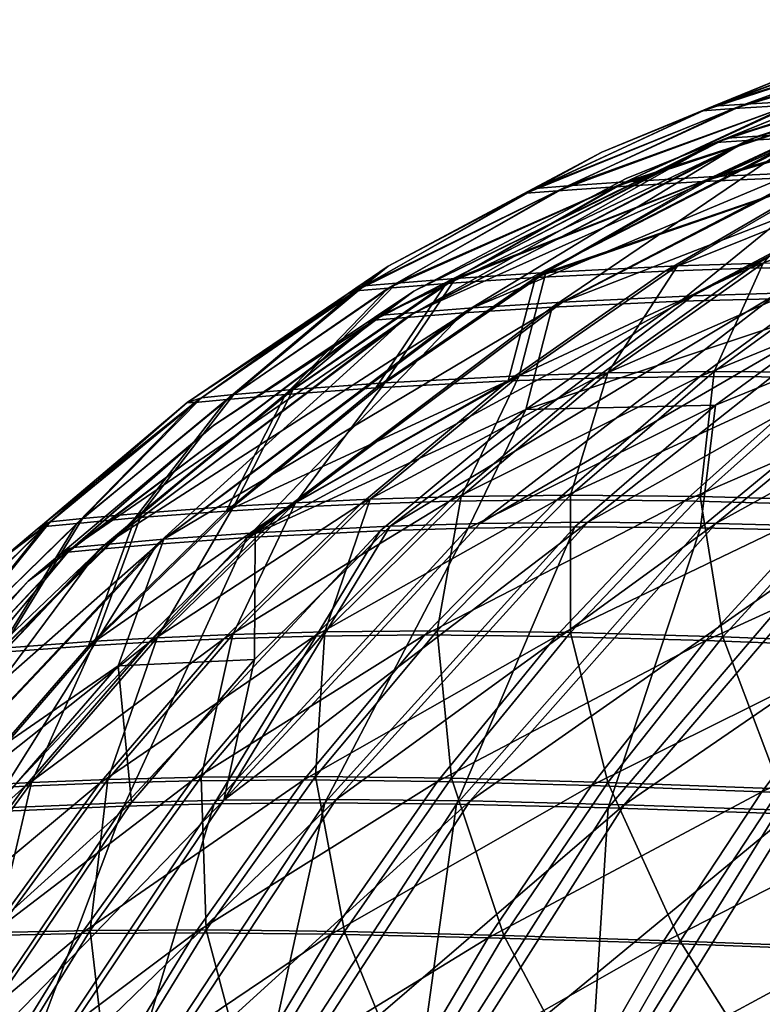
# Model space of a CAD drawing. Extents: x -850 to 850, y -465 to 0.
# Tile 18 of 125: x -604 to -550, y -108 to -36. Entities that reach past the tile are written whole.
import ezdxf

# ---------------------------------------------------------------- set-up
doc = ezdxf.new("R2010")
doc.units = 0
doc.linetypes.add('SOLIDLINE', pattern=[0])
doc.layers.add('BE3C_Lux_3440_1', color=252, linetype='SOLIDLINE')

msp = doc.modelspace()

# ---------------------------------------------------------------- linework, layer by layer
at = {"layer": 'BE3C_Lux_3440_1', "color": 252}
for points in [[(-552.543, -44.6424, -19.708), (-550.252, -44.5013, -41.665), (-524.265, -36.1944, -36.3724)], [(-552.543, -44.6424, -19.708), (-524.265, -36.1944, -36.3724), (-526.464, -36.2832, -17.2239)], [(-543.718, -41.1013, -0.00003), (-552.543, -44.6424, -19.708), (-526.464, -36.2832, -17.2239)], [(-527.408, -36.5056, 17.1982), (-525.233, -36.4164, 36.3328), (-551.056, -44.8212, 41.56)], [(-525.233, -36.4164, 36.3328), (-546.986, -44.5846, 63.5286), (-551.056, -44.8212, 41.56)], [(-550.252, -44.5013, -41.665), (-546.134, -44.2648, -63.6801), (-520.367, -36.0422, -55.509)], [(-550.252, -44.5013, -41.665), (-520.367, -36.0422, -55.509), (-524.265, -36.1944, -36.3724)], [(-543.718, -41.1013, -0.00003), (-527.408, -36.5056, 17.1982), (-553.32, -44.9623, 19.6518)], [(-527.408, -36.5056, 17.1982), (-551.056, -44.8212, 41.56), (-553.32, -44.9623, 19.6518)], [(-551.182, -42.1837, -41.7788), (-538.039, -37.3976, -39.1139), (-533.993, -37.2008, -59.7516)], [(-547.032, -41.9387, -63.8594), (-551.182, -42.1837, -41.7788), (-533.993, -37.2008, -59.7516)], [(-541.183, -37.7948, 18.4676), (-554.281, -42.6548, 19.705), (-538.942, -37.6779, 39.0432)], [(-538.942, -37.6779, 39.0432), (-554.281, -42.6548, 19.705), (-551.998, -42.5083, 41.6741)], [(-541.183, -37.7948, 18.4676), (-545.4, -39.0387, -0.00004), (-554.281, -42.6548, 19.705)], [(-551.182, -42.1837, -41.7788), (-553.492, -42.3301, -19.7611), (-538.039, -37.3976, -39.1139)], [(-553.492, -42.3301, -19.7611), (-540.305, -37.514, -18.5077), (-538.039, -37.3976, -39.1139)], [(-553.492, -42.3301, -19.7611), (-545.4, -39.0387, -0.00004), (-540.305, -37.514, -18.5077)], [(-538.942, -37.6779, 39.0432), (-551.998, -42.5083, 41.6741), (-534.941, -37.4804, 59.6541)], [(-534.941, -37.4804, 59.6541), (-551.998, -42.5083, 41.6741), (-547.896, -42.2631, 63.7086)], [(-554.06, -42.5791, -0.00005), (-554.281, -42.6548, 19.705), (-545.4, -39.0387, -0.00004)], [(-554.06, -42.5791, -0.00005), (-545.4, -39.0387, -0.00004), (-553.492, -42.3301, -19.7611)], [(-540.75, -41.6142, -85.8528), (-531.811, -41.2436, -107.56), (-553.392, -47.4486, -91.308)], [(-531.811, -41.2436, -107.56), (-544.111, -47.0256, -114.434), (-553.392, -47.4486, -91.308)], [(-543.718, -41.1013, -0.00003), (-553.32, -44.9623, 19.6518), (-553.108, -44.8853, -0.00003)], [(-553.108, -44.8853, -0.00003), (-552.543, -44.6424, -19.708), (-543.718, -41.1013, -0.00003)], [(-566.415, -48.3053, -21.0023), (-553.492, -42.3301, -19.7611), (-551.182, -42.1837, -41.7788)], [(-564.073, -48.1276, -44.4059), (-566.415, -48.3053, -21.0023), (-551.182, -42.1837, -41.7788)], [(-564.073, -48.1276, -44.4059), (-551.182, -42.1837, -41.7788), (-547.032, -41.9387, -63.8594)], [(-547.032, -41.9387, -63.8594), (-559.845, -47.8326, -67.8922), (-564.073, -48.1276, -44.4059)], [(-547.896, -42.2631, 63.7086), (-560.616, -48.1874, 67.6865), (-541.689, -41.9384, 85.6609)], [(-541.689, -41.9384, 85.6609), (-560.616, -48.1874, 67.6865), (-554.245, -47.804, 91.0409)], [(-540.75, -41.6142, -85.8528), (-553.392, -47.4486, -91.308), (-559.845, -47.8326, -67.8922)], [(-547.032, -41.9387, -63.8594), (-540.75, -41.6142, -85.8528), (-559.845, -47.8326, -67.8922)], [(-541.689, -41.9384, 85.6609), (-554.245, -47.804, 91.0409), (-532.862, -41.5672, 107.338)], [(-532.862, -41.5672, 107.338), (-554.245, -47.804, 91.0409), (-545.09, -47.3808, 114.116)], [(-554.281, -42.6548, 19.705), (-567.106, -48.6588, 20.9296), (-551.998, -42.5083, 41.6741)], [(-551.998, -42.5083, 41.6741), (-567.106, -48.6588, 20.9296), (-564.793, -48.4817, 44.266)], [(-554.281, -42.6548, 19.705), (-561.593, -45.6591, -0.00006), (-567.106, -48.6588, 20.9296)], [(-566.415, -48.3053, -21.0023), (-561.593, -45.6591, -0.00006), (-553.492, -42.3301, -19.7611)], [(-551.998, -42.5083, 41.6741), (-564.793, -48.4817, 44.266), (-547.896, -42.2631, 63.7086)], [(-547.896, -42.2631, 63.7086), (-564.793, -48.4817, 44.266), (-560.616, -48.1874, 67.6865)], [(-554.842, -42.899, -0.00005), (-553.492, -42.3301, -19.7611), (-561.593, -45.6591, -0.00006)], [(-554.842, -42.899, -0.00005), (-561.593, -45.6591, -0.00006), (-554.281, -42.6548, 19.705)], [(-554.842, -42.899, -0.00005), (-554.06, -42.5791, -0.00005), (-553.492, -42.3301, -19.7611)], [(-554.06, -42.5791, -0.00005), (-554.842, -42.899, -0.00005), (-554.281, -42.6548, 19.705)], [(-554.987, -56.1242, -120.543), (-531.021, -43.59, -107.213), (-564.459, -56.5741, -96.2203)], [(-531.021, -43.59, -107.213), (-539.898, -43.9507, -85.5988), (-564.459, -56.5741, -96.2203)], [(-548.798, -55.9243, -132.4), (-531.021, -43.59, -107.213), (-554.987, -56.1242, -120.543)], [(-575.223, -57.3197, -46.8112), (-546.134, -44.2648, -63.6801), (-550.252, -44.5013, -41.665)], [(-570.98, -56.9935, -71.5573), (-546.134, -44.2648, -63.6801), (-575.223, -57.3197, -46.8112)], [(-539.898, -43.9507, -85.5988), (-546.134, -44.2648, -63.6801), (-570.98, -56.9935, -71.5573)], [(-564.459, -56.5741, -96.2203), (-539.898, -43.9507, -85.5988), (-570.98, -56.9935, -71.5573)], [(-555.874, -56.4898, 120.132), (-565.209, -56.9392, 95.8791), (-540.825, -44.2704, 85.406)], [(-546.986, -44.5846, 63.5286), (-540.825, -44.2704, 85.406), (-565.209, -56.9392, 95.8791)], [(-532.06, -43.9094, 106.989), (-542.517, -56.1657, 143.345), (-555.874, -56.4898, 120.132)], [(-532.06, -43.9094, 106.989), (-555.874, -56.4898, 120.132), (-540.825, -44.2704, 85.406)], [(-578.142, -57.8774, 22.0563), (-575.27, -55.7686, -0.00003), (-553.32, -44.9623, 19.6518)], [(-553.32, -44.9623, 19.6518), (-575.832, -57.6812, 46.6358), (-578.142, -57.8774, 22.0563)], [(-577.561, -57.5172, -22.146), (-575.223, -57.3197, -46.8112), (-550.252, -44.5013, -41.665)], [(-577.561, -57.5172, -22.146), (-550.252, -44.5013, -41.665), (-552.543, -44.6424, -19.708)], [(-552.543, -44.6424, -19.708), (-575.27, -55.7686, -0.00003), (-577.561, -57.5172, -22.146)], [(-553.32, -44.9623, 19.6518), (-551.056, -44.8212, 41.56), (-575.832, -57.6812, 46.6358)], [(-551.056, -44.8212, 41.56), (-571.644, -57.3568, 71.2969), (-575.832, -57.6812, 46.6358)], [(-552.543, -44.6424, -19.708), (-559.818, -47.589, -0.00003), (-575.27, -55.7686, -0.00003)], [(-553.32, -44.9623, 19.6518), (-575.27, -55.7686, -0.00003), (-559.818, -47.589, -0.00003)], [(-546.986, -44.5846, 63.5286), (-565.209, -56.9392, 95.8791), (-571.644, -57.3568, 71.2969)], [(-551.056, -44.8212, 41.56), (-546.986, -44.5846, 63.5286), (-571.644, -57.3568, 71.2969)], [(-553.881, -45.1966, -0.00003), (-559.818, -47.589, -0.00003), (-552.543, -44.6424, -19.708)], [(-553.32, -44.9623, 19.6518), (-559.818, -47.589, -0.00003), (-553.881, -45.1966, -0.00003)], [(-552.543, -44.6424, -19.708), (-553.108, -44.8853, -0.00003), (-553.881, -45.1966, -0.00003)], [(-553.108, -44.8853, -0.00003), (-553.32, -44.9623, 19.6518), (-553.881, -45.1966, -0.00003)], [(-566.977, -48.5388, -0.00006), (-567.106, -48.6588, 20.9296), (-561.593, -45.6591, -0.00006)], [(-566.977, -48.5388, -0.00006), (-561.593, -45.6591, -0.00006), (-566.415, -48.3053, -21.0023)], [(-553.392, -47.4486, -91.308), (-544.111, -47.0256, -114.434), (-565.662, -54.4103, -96.5656)], [(-556.105, -53.9417, -121.03), (-565.662, -54.4103, -96.5656), (-544.111, -47.0256, -114.434)], [(-545.09, -47.3808, 114.116), (-557.003, -54.3125, 120.617), (-539.162, -47.1825, 125.411)], [(-539.162, -47.1825, 125.411), (-557.003, -54.3125, 120.617), (-550.851, -54.1037, 132.547)], [(-556.105, -53.9417, -121.03), (-544.111, -47.0256, -114.434), (-549.856, -53.7351, -132.982)], [(-539.162, -47.1825, 125.411), (-550.851, -54.1037, 132.547), (-532.141, -47.0472, 136.312)], [(-532.141, -47.0472, 136.312), (-550.851, -54.1037, 132.547), (-543.51, -53.9796, 144.04)], [(-559.845, -47.8326, -67.8922), (-572.242, -54.8484, -71.7947), (-576.523, -55.1894, -46.9589)], [(-564.073, -48.1276, -44.4059), (-559.845, -47.8326, -67.8922), (-576.523, -55.1894, -46.9589)], [(-560.616, -48.1874, 67.6865), (-572.915, -55.2171, 71.5339), (-554.245, -47.804, 91.0409)], [(-554.245, -47.804, 91.0409), (-572.915, -55.2171, 71.5339), (-566.422, -54.7808, 96.2235)], [(-559.845, -47.8326, -67.8922), (-553.392, -47.4486, -91.308), (-572.242, -54.8484, -71.7947)], [(-553.392, -47.4486, -91.308), (-565.662, -54.4103, -96.5656), (-572.242, -54.8484, -71.7947)], [(-554.245, -47.804, 91.0409), (-566.422, -54.7808, 96.2235), (-545.09, -47.3808, 114.116)], [(-545.09, -47.3808, 114.116), (-566.422, -54.7808, 96.2235), (-557.003, -54.3125, 120.617)], [(-567.106, -48.6588, 20.9296), (-579.472, -55.7617, 22.1241), (-564.793, -48.4817, 44.266)], [(-564.793, -48.4817, 44.266), (-579.472, -55.7617, 22.1241), (-577.141, -55.5563, 46.7832)], [(-567.106, -48.6588, 20.9296), (-577.127, -53.9679, -0.00007), (-579.472, -55.7617, 22.1241)], [(-578.883, -55.396, -22.214), (-566.415, -48.3053, -21.0023), (-564.073, -48.1276, -44.4059)], [(-564.073, -48.1276, -44.4059), (-576.523, -55.1894, -46.9589), (-578.883, -55.396, -22.214)], [(-578.883, -55.396, -22.214), (-577.127, -53.9679, -0.00007), (-566.415, -48.3053, -21.0023)], [(-564.793, -48.4817, 44.266), (-577.141, -55.5563, 46.7832), (-560.616, -48.1874, 67.6865)], [(-560.616, -48.1874, 67.6865), (-577.141, -55.5563, 46.7832), (-572.915, -55.2171, 71.5339)], [(-567.655, -48.9014, -0.00006), (-566.415, -48.3053, -21.0023), (-577.127, -53.9679, -0.00007)], [(-567.655, -48.9014, -0.00006), (-577.127, -53.9679, -0.00007), (-567.106, -48.6588, 20.9296)], [(-567.655, -48.9014, -0.00006), (-566.977, -48.5388, -0.00006), (-566.415, -48.3053, -21.0023)], [(-566.977, -48.5388, -0.00006), (-567.655, -48.9014, -0.00006), (-567.106, -48.6588, 20.9296)], [(-544.331, -61.6805, -163.043), (-553.423, -61.6176, -151.833), (-542.401, -53.6178, -144.476)], [(-542.401, -53.6178, -144.476), (-553.423, -61.6176, -151.833), (-549.856, -53.7351, -132.982)], [(-577.127, -53.9679, -0.00007), (-579.476, -55.5588, -0.00007), (-579.472, -55.7617, 22.1241)], [(-579.476, -55.5588, -0.00007), (-577.127, -53.9679, -0.00007), (-578.883, -55.396, -22.214)], [(-550.851, -54.1037, 132.547), (-557.003, -54.3125, 120.617), (-568.415, -62.3, 126.754)], [(-562.08, -62.0863, 139.264), (-550.851, -54.1037, 132.547), (-568.415, -62.3, 126.754)], [(-557.003, -54.3125, 120.617), (-566.422, -54.7808, 96.2235), (-568.415, -62.3, 126.754)], [(-561.161, -61.7195, -139.797), (-567.603, -61.9305, -127.258), (-556.105, -53.9417, -121.03)], [(-567.603, -61.9305, -127.258), (-565.662, -54.4103, -96.5656), (-556.105, -53.9417, -121.03)], [(-543.51, -53.9796, 144.04), (-550.851, -54.1037, 132.547), (-562.08, -62.0863, 139.264)], [(-554.468, -61.976, 151.294), (-543.51, -53.9796, 144.04), (-562.08, -62.0863, 139.264)], [(-553.423, -61.6176, -151.833), (-561.161, -61.7195, -139.797), (-549.856, -53.7351, -132.982)], [(-549.856, -53.7351, -132.982), (-561.161, -61.7195, -139.797), (-556.105, -53.9417, -121.03)], [(-534.927, -53.9912, 154.809), (-543.51, -53.9796, 144.04), (-554.468, -61.976, 151.294)], [(-545.514, -62.0269, 162.528), (-534.927, -53.9912, 154.809), (-554.468, -61.976, 151.294)], [(-576.523, -55.1894, -46.9589), (-572.242, -54.8484, -71.7947), (-584.036, -62.9108, -75.5122)], [(-572.242, -54.8484, -71.7947), (-577.373, -62.4314, -101.553), (-584.036, -62.9108, -75.5122)], [(-578.037, -62.8, 101.138), (-566.422, -54.7808, 96.2235), (-572.915, -55.2171, 71.5339)], [(-568.415, -62.3, 126.754), (-566.422, -54.7808, 96.2235), (-578.037, -62.8, 101.138)], [(-572.242, -54.8484, -71.7947), (-565.662, -54.4103, -96.5656), (-577.373, -62.4314, -101.553)], [(-567.603, -61.9305, -127.258), (-577.373, -62.4314, -101.553), (-565.662, -54.4103, -96.5656)], [(-579.472, -55.7617, 22.1241), (-591.752, -63.8709, -0.00009), (-591.193, -63.8778, 23.2714)], [(-579.472, -55.7617, 22.1241), (-580.044, -55.9431, -0.00007), (-591.752, -63.8709, -0.00009)], [(-591.193, -63.8778, 23.2714), (-588.858, -63.6505, 49.19), (-579.472, -55.7617, 22.1241)], [(-580.044, -55.9431, -0.00007), (-578.883, -55.396, -22.214), (-590.707, -63.5171, -23.3782)], [(-578.883, -55.396, -22.214), (-588.342, -63.2878, -49.401), (-590.707, -63.5171, -23.3782)], [(-584.608, -63.2766, 75.1973), (-577.141, -55.5563, 46.7832), (-588.858, -63.6505, 49.19)], [(-579.472, -55.7617, 22.1241), (-588.858, -63.6505, 49.19), (-577.141, -55.5563, 46.7832)], [(-576.523, -55.1894, -46.9589), (-584.036, -62.9108, -75.5122), (-588.342, -63.2878, -49.401)], [(-578.883, -55.396, -22.214), (-576.523, -55.1894, -46.9589), (-588.342, -63.2878, -49.401)], [(-578.037, -62.8, 101.138), (-572.915, -55.2171, 71.5339), (-584.608, -63.2766, 75.1973)], [(-584.608, -63.2766, 75.1973), (-572.915, -55.2171, 71.5339), (-577.141, -55.5563, 46.7832)], [(-579.476, -55.5588, -0.00007), (-578.883, -55.396, -22.214), (-580.044, -55.9431, -0.00007)], [(-579.472, -55.7617, 22.1241), (-579.476, -55.5588, -0.00007), (-580.044, -55.9431, -0.00007)], [(-578.142, -57.8774, 22.0563), (-578.137, -57.6955, -0.00003), (-575.27, -55.7686, -0.00003)], [(-577.561, -57.5172, -22.146), (-575.27, -55.7686, -0.00003), (-578.137, -57.6955, -0.00003)], [(-548.798, -55.9243, -132.4), (-570.476, -72.6515, -145.36), (-541.42, -55.8082, -143.776)], [(-562.605, -72.5675, -157.715), (-541.42, -55.8082, -143.776), (-570.476, -72.6515, -145.36)], [(-532.802, -55.8212, -154.389), (-541.42, -55.8082, -143.776), (-562.605, -72.5675, -157.715)], [(-562.605, -72.5675, -157.715), (-553.309, -72.6525, -169.163), (-532.802, -55.8212, -154.389)], [(-532.802, -55.8212, -154.389), (-553.309, -72.6525, -169.163), (-523.067, -55.972, -163.966)], [(-580.044, -55.9431, -0.00007), (-590.707, -63.5171, -23.3782), (-591.752, -63.8709, -0.00009)], [(-586.813, -73.3366, -105.782), (-576.994, -72.8499, -132.425), (-554.987, -56.1242, -120.543)], [(-554.987, -56.1242, -120.543), (-564.459, -56.5741, -96.2203), (-586.813, -73.3366, -105.782)], [(-554.987, -56.1242, -120.543), (-576.994, -72.8499, -132.425), (-548.798, -55.9243, -132.4)], [(-548.798, -55.9243, -132.4), (-576.994, -72.8499, -132.425), (-570.476, -72.6515, -145.36)], [(-542.517, -56.1657, 143.345), (-553.335, -64.0569, 150.496), (-567.126, -64.3704, 126.205)], [(-542.517, -56.1657, 143.345), (-567.126, -64.3704, 126.205), (-555.874, -56.4898, 120.132)], [(-555.874, -56.4898, 120.132), (-567.126, -64.3704, 126.205), (-565.209, -56.9392, 95.8791)], [(-543.969, -73.2253, 178.847), (-554.421, -72.974, 168.56), (-534.021, -56.1701, 153.984)], [(-534.021, -56.1701, 153.984), (-554.421, -72.974, 168.56), (-553.335, -64.0569, 150.496)], [(-534.021, -56.1701, 153.984), (-553.335, -64.0569, 150.496), (-542.517, -56.1657, 143.345)], [(-553.309, -72.6525, -169.163), (-542.713, -72.9175, -179.396), (-523.067, -55.972, -163.966)], [(-570.98, -56.9935, -71.5573), (-575.223, -57.3197, -46.8112), (-597.719, -74.1878, -51.5241)], [(-593.453, -73.8112, -78.7098), (-570.98, -56.9935, -71.5573), (-597.719, -74.1878, -51.5241)], [(-586.813, -73.3366, -105.782), (-564.459, -56.5741, -96.2203), (-593.453, -73.8112, -78.7098)], [(-564.459, -56.5741, -96.2203), (-570.98, -56.9935, -71.5573), (-593.453, -73.8112, -78.7098)], [(-567.126, -64.3704, 126.205), (-587.374, -73.6812, 105.301), (-565.209, -56.9392, 95.8791)], [(-571.644, -57.3568, 71.2969), (-565.209, -56.9392, 95.8791), (-587.374, -73.6812, 105.301)], [(-589.823, -65.5474, -0.00003), (-578.142, -57.8774, 22.0563), (-600.435, -74.7521, 24.2758)], [(-578.142, -57.8774, 22.0563), (-598.129, -74.5247, 51.2801), (-600.435, -74.7521, 24.2758)], [(-600.055, -74.4178, -24.3987), (-575.223, -57.3197, -46.8112), (-577.561, -57.5172, -22.146)], [(-597.719, -74.1878, -51.5241), (-575.223, -57.3197, -46.8112), (-600.055, -74.4178, -24.3987)], [(-589.823, -65.5474, -0.00003), (-600.055, -74.4178, -24.3987), (-577.561, -57.5172, -22.146)], [(-578.142, -57.8774, 22.0563), (-575.832, -57.6812, 46.6358), (-598.129, -74.5247, 51.2801)], [(-575.832, -57.6812, 46.6358), (-593.92, -74.152, 78.3448), (-598.129, -74.5247, 51.2801)], [(-571.644, -57.3568, 71.2969), (-587.374, -73.6812, 105.301), (-593.92, -74.152, 78.3448)], [(-575.832, -57.6812, 46.6358), (-571.644, -57.3568, 71.2969), (-593.92, -74.152, 78.3448)], [(-589.823, -65.5474, -0.00003), (-577.561, -57.5172, -22.146), (-578.698, -58.0721, -0.00003)], [(-578.698, -58.0721, -0.00003), (-578.142, -57.8774, 22.0563), (-589.823, -65.5474, -0.00003)], [(-577.561, -57.5172, -22.146), (-578.137, -57.6955, -0.00003), (-578.698, -58.0721, -0.00003)], [(-578.698, -58.0721, -0.00003), (-578.137, -57.6955, -0.00003), (-578.142, -57.8774, 22.0563)], [(-567.603, -61.9305, -127.258), (-578.43, -70.8976, -133.039), (-583.866, -71.1481, -119.699)], [(-583.866, -71.1481, -119.699), (-577.373, -62.4314, -101.553), (-567.603, -61.9305, -127.258)], [(-562.08, -62.0863, 139.264), (-568.415, -62.3, 126.754), (-579.155, -71.2493, 132.45)], [(-572.674, -71.0381, 145.479), (-562.08, -62.0863, 139.264), (-579.155, -71.2493, 132.45)], [(-571.835, -70.6896, -146.104), (-578.43, -70.8976, -133.039), (-567.603, -61.9305, -127.258)], [(-554.468, -61.976, 151.294), (-562.08, -62.0863, 139.264), (-572.674, -71.0381, 145.479)], [(-564.839, -70.9433, 157.983), (-554.468, -61.976, 151.294), (-572.674, -71.0381, 145.479)], [(-563.863, -70.6043, -158.617), (-571.835, -70.6896, -146.104), (-561.161, -61.7195, -139.797)], [(-561.161, -61.7195, -139.797), (-571.835, -70.6896, -146.104), (-567.603, -61.9305, -127.258)], [(-545.514, -62.0269, 162.528), (-554.468, -61.976, 151.294), (-564.839, -70.9433, 157.983)], [(-545.514, -62.0269, 162.528), (-564.839, -70.9433, 157.983), (-555.571, -71.0259, 169.625)], [(-554.445, -70.7011, -170.237), (-563.863, -70.6043, -158.617), (-553.423, -61.6176, -151.833)], [(-553.423, -61.6176, -151.833), (-563.863, -70.6043, -158.617), (-561.161, -61.7195, -139.797)], [(-535.333, -62.2542, 172.66), (-545.514, -62.0269, 162.528), (-555.571, -71.0259, 169.625)], [(-535.333, -62.2542, 172.66), (-555.571, -71.0259, 169.625), (-544.987, -71.3026, 180.079)], [(-544.331, -61.6805, -163.043), (-554.445, -70.7011, -170.237), (-553.423, -61.6176, -151.833)], [(-543.716, -70.9927, -180.636), (-554.445, -70.7011, -170.237), (-544.331, -61.6805, -163.043)], [(-588.342, -63.2878, -49.401), (-584.036, -62.9108, -75.5122), (-595.054, -71.9128, -78.9951)], [(-584.036, -62.9108, -75.5122), (-588.35, -71.4116, -106.206), (-595.054, -71.9128, -78.9951)], [(-588.92, -71.7617, 105.722), (-584.503, -71.4996, 119.16), (-568.415, -62.3, 126.754)], [(-568.415, -62.3, 126.754), (-578.037, -62.8, 101.138), (-588.92, -71.7617, 105.722)], [(-588.92, -71.7617, 105.722), (-578.037, -62.8, 101.138), (-584.608, -63.2766, 75.1973)], [(-584.036, -62.9108, -75.5122), (-577.373, -62.4314, -101.553), (-588.35, -71.4116, -106.206)], [(-583.866, -71.1481, -119.699), (-588.35, -71.4116, -106.206), (-577.373, -62.4314, -101.553)], [(-579.155, -71.2493, 132.45), (-568.415, -62.3, 126.754), (-584.503, -71.4996, 119.16)], [(-591.752, -63.8709, -0.00009), (-590.707, -63.5171, -23.3782), (-601.717, -72.552, -24.4784)], [(-590.707, -63.5171, -23.3782), (-599.36, -72.3098, -51.6988), (-601.717, -72.552, -24.4784)], [(-595.528, -72.259, 78.6287), (-588.858, -63.6505, 49.19), (-599.776, -72.6519, 51.454)], [(-591.193, -63.8778, 23.2714), (-599.776, -72.6519, 51.454), (-588.858, -63.6505, 49.19)], [(-588.342, -63.2878, -49.401), (-595.054, -71.9128, -78.9951), (-599.36, -72.3098, -51.6988)], [(-590.707, -63.5171, -23.3782), (-588.342, -63.2878, -49.401), (-599.36, -72.3098, -51.6988)], [(-588.92, -71.7617, 105.722), (-584.608, -63.2766, 75.1973), (-595.528, -72.259, 78.6287)], [(-595.528, -72.259, 78.6287), (-584.608, -63.2766, 75.1973), (-588.858, -63.6505, 49.19)], [(-591.193, -63.8778, 23.2714), (-591.752, -63.8709, -0.00009), (-602.273, -72.7479, -0.0001)], [(-591.752, -63.8709, -0.00009), (-601.717, -72.552, -24.4784), (-602.273, -72.7479, -0.0001)], [(-591.193, -63.8778, 23.2714), (-602.273, -72.7479, -0.0001), (-602.103, -72.8915, 24.3552)], [(-602.103, -72.8915, 24.3552), (-599.776, -72.6519, 51.454), (-591.193, -63.8778, 23.2714)], [(-567.126, -64.3704, 126.205), (-577.71, -73.1961, 131.841), (-587.374, -73.6812, 105.301)], [(-567.126, -64.3704, 126.205), (-571.304, -72.9949, 144.742), (-577.71, -73.1961, 131.841)], [(-553.335, -64.0569, 150.496), (-563.569, -72.902, 157.089), (-571.304, -72.9949, 144.742)], [(-553.335, -64.0569, 150.496), (-571.304, -72.9949, 144.742), (-567.126, -64.3704, 126.205)], [(-554.421, -72.974, 168.56), (-563.569, -72.902, 157.089), (-553.335, -64.0569, 150.496)], [(-600.614, -74.6003, -0.00003), (-600.055, -74.4178, -24.3987), (-589.823, -65.5474, -0.00003)], [(-589.823, -65.5474, -0.00003), (-600.435, -74.7521, 24.2758), (-600.614, -74.6003, -0.00003)], [(-573.566, -80.4586, -164.76), (-581.726, -80.5271, -151.836), (-571.835, -70.6896, -146.104)], [(-571.835, -70.6896, -146.104), (-581.726, -80.5271, -151.836), (-578.43, -70.8976, -133.039)], [(-563.879, -80.5768, -176.726), (-573.566, -80.4586, -164.76), (-563.863, -70.6043, -158.617)], [(-563.863, -70.6043, -158.617), (-573.566, -80.4586, -164.76), (-571.835, -70.6896, -146.104)], [(-554.445, -70.7011, -170.237), (-563.879, -80.5768, -176.726), (-563.863, -70.6043, -158.617)], [(-552.799, -80.8952, -187.395), (-563.879, -80.5768, -176.726), (-554.445, -70.7011, -170.237)], [(-543.716, -70.9927, -180.636), (-552.799, -80.8952, -187.395), (-554.445, -70.7011, -170.237)], [(-584.503, -71.4996, 119.16), (-588.92, -71.7617, 105.722), (-598.932, -81.5424, 109.926)], [(-594.488, -81.2849, 123.87), (-584.503, -71.4996, 119.16), (-598.932, -81.5424, 109.926)], [(-595.054, -71.9128, -78.9951), (-588.35, -71.4116, -106.206), (-598.453, -81.226, -110.473)], [(-593.938, -80.9669, -124.479), (-598.453, -81.226, -110.473), (-588.35, -71.4116, -106.206)], [(-579.155, -71.2493, 132.45), (-584.503, -71.4996, 119.16), (-594.488, -81.2849, 123.87)], [(-589.08, -81.0419, 137.646), (-579.155, -71.2493, 132.45), (-594.488, -81.2849, 123.87)], [(-588.437, -80.7236, -138.312), (-593.938, -80.9669, -124.479), (-583.866, -71.1481, -119.699)], [(-593.938, -80.9669, -124.479), (-588.35, -71.4116, -106.206), (-583.866, -71.1481, -119.699)], [(-572.674, -71.0381, 145.479), (-579.155, -71.2493, 132.45), (-589.08, -81.0419, 137.646)], [(-582.488, -80.8421, 151.129), (-572.674, -71.0381, 145.479), (-589.08, -81.0419, 137.646)], [(-581.726, -80.5271, -151.836), (-588.437, -80.7236, -138.312), (-578.43, -70.8976, -133.039)], [(-578.43, -70.8976, -133.039), (-588.437, -80.7236, -138.312), (-583.866, -71.1481, -119.699)], [(-582.488, -80.8421, 151.129), (-574.474, -80.7635, 164.04), (-564.839, -70.9433, 157.983)], [(-564.839, -70.9433, 157.983), (-572.674, -71.0381, 145.479), (-582.488, -80.8421, 151.129)], [(-555.571, -71.0259, 169.625), (-564.839, -70.9433, 157.983), (-574.474, -80.7635, 164.04)], [(-555.571, -71.0259, 169.625), (-574.474, -80.7635, 164.04), (-564.949, -80.8666, 176.028)], [(-544.987, -71.3026, 180.079), (-555.571, -71.0259, 169.625), (-564.949, -80.8666, 176.028)], [(-544.987, -71.3026, 180.079), (-564.949, -80.8666, 176.028), (-554.026, -81.1684, 186.754)], [(-533.379, -71.7351, 189.161), (-544.987, -71.3026, 180.079), (-554.026, -81.1684, 186.754)], [(-540.638, -81.3724, -196.589), (-552.799, -80.8952, -187.395), (-543.716, -70.9927, -180.636)], [(-598.932, -81.5424, 109.926), (-595.528, -72.259, 78.6287), (-605.54, -82.0351, 81.7899)], [(-605.54, -82.0351, 81.7899), (-595.528, -72.259, 78.6287), (-599.776, -72.6519, 51.454)], [(-599.36, -72.3098, -51.6988), (-595.054, -71.9128, -78.9951), (-605.159, -81.7235, -82.2037)], [(-595.054, -71.9128, -78.9951), (-598.453, -81.226, -110.473), (-605.159, -81.7235, -82.2037)], [(-598.932, -81.5424, 109.926), (-588.92, -71.7617, 105.722), (-595.528, -72.259, 78.6287)], [(-533.379, -71.7351, 189.161), (-554.026, -81.1684, 186.754), (-542.004, -81.632, 196.026)], [(-602.103, -72.8915, 24.3552), (-605.295, -75.2982, -0.0001), (-612.069, -82.6656, 25.3625)], [(-612.069, -82.6656, 25.3625), (-609.763, -82.4265, 53.5489), (-602.103, -72.8915, 24.3552)], [(-611.776, -82.3618, -25.5011), (-605.295, -75.2982, -0.0001), (-601.717, -72.552, -24.4784)], [(-601.717, -72.552, -24.4784), (-609.439, -82.1196, -53.8251), (-611.776, -82.3618, -25.5011)], [(-605.54, -82.0351, 81.7899), (-599.776, -72.6519, 51.454), (-609.763, -82.4265, 53.5489)], [(-602.103, -72.8915, 24.3552), (-609.763, -82.4265, 53.5489), (-599.776, -72.6519, 51.454)], [(-599.36, -72.3098, -51.6988), (-605.159, -81.7235, -82.2037), (-609.439, -82.1196, -53.8251)], [(-601.717, -72.552, -24.4784), (-599.36, -72.3098, -51.6988), (-609.439, -82.1196, -53.8251)], [(-601.717, -72.552, -24.4784), (-605.295, -75.2982, -0.0001), (-602.66, -73.0745, -0.0001)], [(-602.103, -72.8915, 24.3552), (-602.66, -73.0745, -0.0001), (-605.295, -75.2982, -0.0001)], [(-601.717, -72.552, -24.4784), (-602.66, -73.0745, -0.0001), (-602.273, -72.7479, -0.0001)], [(-602.103, -72.8915, 24.3552), (-602.273, -72.7479, -0.0001), (-602.66, -73.0745, -0.0001)], [(-577.71, -73.1961, 131.841), (-571.304, -72.9949, 144.742), (-589.773, -93.0309, 155.303)], [(-571.304, -72.9949, 144.742), (-581.739, -92.9704, 168.362), (-589.773, -93.0309, 155.303)], [(-562.605, -72.5675, -157.715), (-570.476, -72.6515, -145.36), (-589.092, -92.7668, -156.07)], [(-589.092, -92.7668, -156.07), (-580.908, -92.7152, -169.142), (-562.605, -72.5675, -157.715)], [(-589.092, -92.7668, -156.07), (-570.476, -72.6515, -145.36), (-576.994, -72.8499, -132.425)], [(-586.852, -82.5366, -137.64), (-589.092, -92.7668, -156.07), (-576.994, -72.8499, -132.425)], [(-586.852, -82.5366, -137.64), (-576.994, -72.8499, -132.425), (-586.813, -73.3366, -105.782)], [(-571.304, -72.9949, 144.742), (-563.569, -72.902, 157.089), (-581.739, -92.9704, 168.362)], [(-563.569, -72.902, 157.089), (-572.159, -93.0673, 180.43), (-581.739, -92.9704, 168.362)], [(-562.605, -72.5675, -157.715), (-580.908, -92.7152, -169.142), (-553.309, -72.6525, -169.163)], [(-580.908, -92.7152, -169.142), (-571.16, -92.8257, -181.188), (-553.309, -72.6525, -169.163)], [(-554.421, -72.974, 168.56), (-572.159, -93.0673, 180.43), (-563.569, -72.902, 157.089)], [(-561.13, -93.3355, 191.181), (-572.159, -93.0673, 180.43), (-554.421, -72.974, 168.56)], [(-553.309, -72.6525, -169.163), (-571.16, -92.8257, -181.188), (-542.713, -72.9175, -179.396)], [(-542.713, -72.9175, -179.396), (-571.16, -92.8257, -181.188), (-559.964, -93.1091, -191.882)], [(-543.969, -73.2253, 178.847), (-561.13, -93.3355, 191.181), (-554.421, -72.974, 168.56)], [(-531.108, -73.3225, -188.255), (-542.713, -72.9175, -179.396), (-559.964, -93.1091, -191.882)], [(-593.92, -74.152, 78.3448), (-587.374, -73.6812, 105.301), (-606.143, -93.6259, 113.237)], [(-587.374, -73.6812, 105.301), (-596.359, -93.1985, 141.592), (-606.143, -93.6259, 113.237)], [(-596.76, -83.0083, -110.015), (-586.852, -82.5366, -137.64), (-586.813, -73.3366, -105.782)], [(-586.813, -73.3366, -105.782), (-593.453, -73.8112, -78.7098), (-596.76, -83.0083, -110.015)], [(-577.71, -73.1961, 131.841), (-589.773, -93.0309, 155.303), (-596.359, -93.1985, 141.592)], [(-587.374, -73.6812, 105.301), (-577.71, -73.1961, 131.841), (-596.359, -93.1985, 141.592)], [(-548.929, -93.745, 200.434), (-561.13, -93.3355, 191.181), (-543.969, -73.2253, 178.847)], [(-531.108, -73.3225, -188.255), (-559.964, -93.1091, -191.882), (-547.612, -93.5317, -201.055)], [(-597.719, -74.1878, -51.5241), (-600.055, -74.4178, -24.3987), (-618.842, -94.352, -26.3485)], [(-616.557, -94.1393, -55.5673), (-597.719, -74.1878, -51.5241), (-618.842, -94.352, -26.3485)], [(-618.842, -94.352, -26.3485), (-600.055, -74.4178, -24.3987), (-603.297, -76.8516, -0.00003)], [(-616.557, -94.1393, -55.5673), (-612.36, -93.7927, -84.791), (-593.453, -73.8112, -78.7098)], [(-593.453, -73.8112, -78.7098), (-597.719, -74.1878, -51.5241), (-616.557, -94.1393, -55.5673)], [(-593.92, -74.152, 78.3448), (-606.143, -93.6259, 113.237), (-612.655, -94.0527, 84.337)], [(-598.129, -74.5247, 51.2801), (-593.92, -74.152, 78.3448), (-612.655, -94.0527, 84.337)], [(-596.76, -83.0083, -110.015), (-593.453, -73.8112, -78.7098), (-612.36, -93.7927, -84.791)], [(-600.055, -74.4178, -24.3987), (-600.996, -74.9209, -0.00003), (-603.297, -76.8516, -0.00003)], [(-600.614, -74.6003, -0.00003), (-600.996, -74.9209, -0.00003), (-600.055, -74.4178, -24.3987)], [(-619.05, -94.6042, 26.1966), (-603.297, -76.8516, -0.00003), (-600.435, -74.7521, 24.2758)], [(-600.435, -74.7521, 24.2758), (-616.794, -94.3945, 55.2639), (-619.05, -94.6042, 26.1966)], [(-600.435, -74.7521, 24.2758), (-598.129, -74.5247, 51.2801), (-616.794, -94.3945, 55.2639)], [(-598.129, -74.5247, 51.2801), (-612.655, -94.0527, 84.337), (-616.794, -94.3945, 55.2639)], [(-600.435, -74.7521, 24.2758), (-603.297, -76.8516, -0.00003), (-600.996, -74.9209, -0.00003)], [(-600.435, -74.7521, 24.2758), (-600.996, -74.9209, -0.00003), (-600.614, -74.6003, -0.00003)], [(-619.05, -94.6042, 26.1966), (-615.65, -89.7603, -0.00003), (-603.297, -76.8516, -0.00003)], [(-618.842, -94.352, -26.3485), (-603.297, -76.8516, -0.00003), (-615.65, -89.7603, -0.00003)], [(-591.417, -91.3627, 156.177), (-582.488, -80.8421, 151.129), (-598.089, -91.5415, 142.308)], [(-582.488, -80.8421, 151.129), (-589.08, -81.0419, 137.646), (-598.089, -91.5415, 142.308)], [(-590.726, -91.0945, -156.955), (-597.523, -91.2701, -143.04), (-588.437, -80.7236, -138.312)], [(-588.437, -80.7236, -138.312), (-597.523, -91.2701, -143.04), (-593.938, -80.9669, -124.479)], [(-583.265, -91.3007, 169.427), (-574.474, -80.7635, 164.04), (-591.417, -91.3627, 156.177)], [(-591.417, -91.3627, 156.177), (-574.474, -80.7635, 164.04), (-582.488, -80.8421, 151.129)], [(-582.42, -91.0422, -170.221), (-590.726, -91.0945, -156.955), (-581.726, -80.5271, -151.836)], [(-581.726, -80.5271, -151.836), (-590.726, -91.0945, -156.955), (-588.437, -80.7236, -138.312)], [(-564.949, -80.8666, 176.028), (-574.474, -80.7635, 164.04), (-583.265, -91.3007, 169.427)], [(-564.949, -80.8666, 176.028), (-583.265, -91.3007, 169.427), (-573.536, -91.4104, 181.698)], [(-572.521, -91.1668, -182.471), (-582.42, -91.0422, -170.221), (-573.566, -80.4586, -164.76)], [(-573.566, -80.4586, -164.76), (-582.42, -91.0422, -170.221), (-581.726, -80.5271, -151.836)], [(-563.879, -80.5768, -176.726), (-572.521, -91.1668, -182.471), (-573.566, -80.4586, -164.76)], [(-554.026, -81.1684, 186.754), (-564.949, -80.8666, 176.028), (-573.536, -91.4104, 181.698)], [(-561.155, -91.4814, -193.359), (-572.521, -91.1668, -182.471), (-563.879, -80.5768, -176.726)], [(-552.799, -80.8952, -187.395), (-561.155, -91.4814, -193.359), (-563.879, -80.5768, -176.726)], [(-594.488, -81.2849, 123.87), (-598.932, -81.5424, 109.926), (-607.981, -92.0021, 113.72)], [(-603.532, -91.764, 128.109), (-594.488, -81.2849, 123.87), (-607.981, -92.0021, 113.72)], [(-607.981, -92.0021, 113.72), (-598.932, -81.5424, 109.926), (-605.54, -82.0351, 81.7899)], [(-605.159, -81.7235, -82.2037), (-598.453, -81.226, -110.473), (-607.583, -91.7328, -114.323)], [(-603.062, -91.493, -128.78), (-607.583, -91.7328, -114.323), (-598.453, -81.226, -110.473)], [(-589.08, -81.0419, 137.646), (-594.488, -81.2849, 123.87), (-603.532, -91.764, 128.109)], [(-598.089, -91.5415, 142.308), (-589.08, -81.0419, 137.646), (-603.532, -91.764, 128.109)], [(-597.523, -91.2701, -143.04), (-603.062, -91.493, -128.78), (-593.938, -80.9669, -124.479)], [(-603.062, -91.493, -128.78), (-598.453, -81.226, -110.473), (-593.938, -80.9669, -124.479)], [(-554.026, -81.1684, 186.754), (-573.536, -91.4104, 181.698), (-562.338, -91.7084, 192.645)], [(-542.004, -81.632, 196.026), (-554.026, -81.1684, 186.754), (-562.338, -91.7084, 192.645)], [(-548.633, -91.95, -202.7), (-561.155, -91.4814, -193.359), (-552.799, -80.8952, -187.395)], [(-540.638, -81.3724, -196.589), (-548.633, -91.95, -202.7), (-552.799, -80.8952, -187.395)], [(-542.004, -81.632, 196.026), (-562.338, -91.7084, 192.645), (-549.967, -92.1625, 202.068)], [(-529.224, -82.1986, 203.855), (-542.004, -81.632, 196.026), (-549.967, -92.1625, 202.068)], [(-529.224, -82.1986, 203.855), (-549.967, -92.1625, 202.068), (-536.775, -92.7191, 209.976)], [(-596.76, -83.0083, -110.015), (-612.36, -93.7927, -84.791), (-605.75, -93.3611, -113.836)], [(-605.75, -93.3611, -113.836), (-595.801, -92.9316, -142.318), (-596.76, -83.0083, -110.015)], [(-596.76, -83.0083, -110.015), (-595.801, -92.9316, -142.318), (-586.852, -82.5366, -137.64)], [(-595.801, -92.9316, -142.318), (-589.092, -92.7668, -156.07), (-586.852, -82.5366, -137.64)], [(-606.145, -102.6, 146.433), (-598.089, -91.5415, 142.308), (-611.601, -102.788, 131.874)], [(-598.089, -91.5415, 142.308), (-603.532, -91.764, 128.109), (-611.601, -102.788, 131.874)], [(-605.646, -102.387, -147.222), (-611.2, -102.575, -132.598), (-603.062, -91.493, -128.78)], [(-611.2, -102.575, -132.598), (-607.583, -91.7328, -114.323), (-603.062, -91.493, -128.78)], [(-599.418, -102.452, 160.623), (-591.417, -91.3627, 156.177), (-606.145, -102.6, 146.433)], [(-606.145, -102.6, 146.433), (-591.417, -91.3627, 156.177), (-598.089, -91.5415, 142.308)], [(-598.79, -102.242, -161.459), (-605.646, -102.387, -147.222), (-597.523, -91.2701, -143.04)], [(-597.523, -91.2701, -143.04), (-605.646, -102.387, -147.222), (-603.062, -91.493, -128.78)], [(-591.163, -102.407, 174.146), (-583.265, -91.3007, 169.427), (-599.418, -102.452, 160.623)], [(-599.418, -102.452, 160.623), (-583.265, -91.3007, 169.427), (-591.417, -91.3627, 156.177)], [(-590.376, -102.205, -174.999), (-598.79, -102.242, -161.459), (-590.726, -91.0945, -156.955)], [(-590.726, -91.0945, -156.955), (-598.79, -102.242, -161.459), (-597.523, -91.2701, -143.04)], [(-573.536, -91.4104, 181.698), (-583.265, -91.3007, 169.427), (-591.163, -102.407, 174.146)], [(-573.536, -91.4104, 181.698), (-591.163, -102.407, 174.146), (-581.279, -102.508, 186.639)], [(-582.42, -91.0422, -170.221), (-590.376, -102.205, -174.999), (-590.726, -91.0945, -156.955)], [(-580.314, -102.319, -187.471), (-590.376, -102.205, -174.999), (-582.42, -91.0422, -170.221)], [(-572.521, -91.1668, -182.471), (-580.314, -102.319, -187.471), (-582.42, -91.0422, -170.221)], [(-562.338, -91.7084, 192.645), (-573.536, -91.4104, 181.698), (-581.279, -102.508, 186.639)], [(-568.721, -102.599, -198.528), (-580.314, -102.319, -187.471), (-572.521, -91.1668, -182.471)], [(-561.155, -91.4814, -193.359), (-568.721, -102.599, -198.528), (-572.521, -91.1668, -182.471)], [(-555.902, -103.014, -207.978), (-568.721, -102.599, -198.528), (-561.155, -91.4814, -193.359)], [(-548.633, -91.95, -202.7), (-555.902, -103.014, -207.978), (-561.155, -91.4814, -193.359)], [(-603.532, -91.764, 128.109), (-607.981, -92.0021, 113.72), (-616.037, -102.992, 117.101)], [(-611.601, -102.788, 131.874), (-603.532, -91.764, 128.109), (-616.037, -102.992, 117.101)], [(-562.338, -91.7084, 192.645), (-581.279, -102.508, 186.639), (-569.863, -102.773, 197.755)], [(-549.967, -92.1625, 202.068), (-562.338, -91.7084, 192.645), (-569.863, -102.773, 197.755)], [(-549.967, -92.1625, 202.068), (-569.863, -102.773, 197.755), (-557.206, -103.174, 207.29)], [(-536.775, -92.7191, 209.976), (-549.967, -92.1625, 202.068), (-557.206, -103.174, 207.29)], [(-542.219, -103.521, -215.841), (-555.902, -103.014, -207.978), (-548.633, -91.95, -202.7)], [(-595.801, -92.9316, -142.318), (-605.75, -93.3611, -113.836), (-620.822, -115.537, -120.26)], [(-620.822, -115.537, -120.26), (-610.903, -115.277, -150.095), (-595.801, -92.9316, -142.318)], [(-595.801, -92.9316, -142.318), (-610.903, -115.277, -150.095), (-589.092, -92.7668, -156.07)], [(-610.903, -115.277, -150.095), (-604.107, -115.181, -164.404), (-589.092, -92.7668, -156.07)], [(-589.773, -93.0309, 155.303), (-596.478, -115.294, 177.052), (-604.676, -115.324, 163.534)], [(-596.359, -93.1985, 141.592), (-589.773, -93.0309, 155.303), (-604.676, -115.324, 163.534)], [(-604.107, -115.181, -164.404), (-595.75, -115.157, -177.937), (-580.908, -92.7152, -169.142)], [(-589.092, -92.7668, -156.07), (-604.107, -115.181, -164.404), (-580.908, -92.7152, -169.142)], [(-589.773, -93.0309, 155.303), (-581.739, -92.9704, 168.362), (-596.478, -115.294, 177.052)], [(-581.739, -92.9704, 168.362), (-586.645, -115.361, 189.485), (-596.478, -115.294, 177.052)], [(-580.908, -92.7152, -169.142), (-595.75, -115.157, -177.937), (-571.16, -92.8257, -181.188)], [(-595.75, -115.157, -177.937), (-585.738, -115.232, -190.347), (-571.16, -92.8257, -181.188)], [(-581.739, -92.9704, 168.362), (-572.159, -93.0673, 180.43), (-586.645, -115.361, 189.485)], [(-559.964, -93.1091, -191.882), (-571.16, -92.8257, -181.188), (-585.738, -115.232, -190.347)], [(-536.775, -92.7191, 209.976), (-557.206, -103.174, 207.29), (-543.664, -103.67, 215.247)], [(-596.359, -93.1985, 141.592), (-604.676, -115.324, 163.534), (-611.342, -115.422, 149.27)], [(-606.143, -93.6259, 113.237), (-596.359, -93.1985, 141.592), (-611.342, -115.422, 149.27)], [(-575.256, -115.532, 200.507), (-586.645, -115.361, 189.485), (-572.159, -93.0673, 180.43)], [(-559.964, -93.1091, -191.882), (-585.738, -115.232, -190.347), (-574.166, -115.414, -201.308)], [(-561.13, -93.3355, 191.181), (-575.256, -115.532, 200.507), (-572.159, -93.0673, 180.43)], [(-562.571, -115.794, 209.93), (-575.256, -115.532, 200.507), (-561.13, -93.3355, 191.181)], [(-547.612, -93.5317, -201.055), (-559.964, -93.1091, -191.882), (-574.166, -115.414, -201.308)], [(-547.612, -93.5317, -201.055), (-574.166, -115.414, -201.308), (-561.311, -115.685, -210.645)], [(-548.929, -93.745, 200.434), (-562.571, -115.794, 209.93), (-561.13, -93.3355, 191.181)], [(-548.929, -116.121, 217.76), (-562.571, -115.794, 209.93), (-548.929, -93.745, 200.434)], [(-561.311, -115.685, -210.645), (-547.519, -116.02, -218.38), (-547.612, -93.5317, -201.055)], [(-597.459, -113.789, -179.144), (-605.95, -113.812, -165.392), (-598.79, -102.242, -161.459)], [(-598.79, -102.242, -161.459), (-605.95, -113.812, -165.392), (-605.646, -102.387, -147.222)], [(-590.376, -102.205, -174.999), (-597.459, -113.789, -179.144), (-598.79, -102.242, -161.459)], [(-587.275, -113.88, -191.78), (-597.459, -113.789, -179.144), (-590.376, -102.205, -174.999)], [(-580.314, -102.319, -187.471), (-587.275, -113.88, -191.78), (-590.376, -102.205, -174.999)], [(-575.506, -114.095, -202.956), (-587.275, -113.88, -191.78), (-580.314, -102.319, -187.471)], [(-568.721, -102.599, -198.528), (-575.506, -114.095, -202.956), (-580.314, -102.319, -187.471)], [(-606.527, -113.957, 164.51), (-599.418, -102.452, 160.623), (-613.287, -114.065, 150.06)], [(-613.287, -114.065, 150.06), (-599.418, -102.452, 160.623), (-606.145, -102.6, 146.433)], [(-598.199, -113.927, 178.244), (-591.163, -102.407, 174.146), (-606.527, -113.957, 164.51)], [(-606.527, -113.957, 164.51), (-591.163, -102.407, 174.146), (-599.418, -102.452, 160.623)], [(-581.279, -102.508, 186.639), (-591.163, -102.407, 174.146), (-598.199, -113.927, 178.244)], [(-581.279, -102.508, 186.639), (-598.199, -113.927, 178.244), (-588.198, -114.008, 190.902)], [(-569.863, -102.773, 197.755), (-581.279, -102.508, 186.639), (-588.198, -114.008, 190.902)], [(-569.863, -102.773, 197.755), (-588.198, -114.008, 190.902), (-576.614, -114.212, 202.138)], [(-557.206, -103.174, 207.29), (-569.863, -102.773, 197.755), (-576.614, -114.212, 202.138)], [(-562.446, -114.417, -212.476), (-575.506, -114.095, -202.956), (-568.721, -102.599, -198.528)], [(-555.902, -103.014, -207.978), (-562.446, -114.417, -212.476), (-568.721, -102.599, -198.528)], [(-548.462, -114.811, -220.355), (-562.446, -114.417, -212.476), (-555.902, -103.014, -207.978)], [(-542.219, -103.521, -215.841), (-548.462, -114.811, -220.355), (-555.902, -103.014, -207.978)], [(-557.206, -103.174, 207.29), (-576.614, -114.212, 202.138), (-563.725, -114.522, 211.746)], [(-543.664, -103.67, 215.247), (-557.206, -103.174, 207.29), (-563.725, -114.522, 211.746)], [(-543.664, -103.67, 215.247), (-563.725, -114.522, 211.746), (-549.89, -114.908, 219.723)]]:
    msp.add_3dface(points, dxfattribs=at)

doc.saveas('drawing.dxf')
